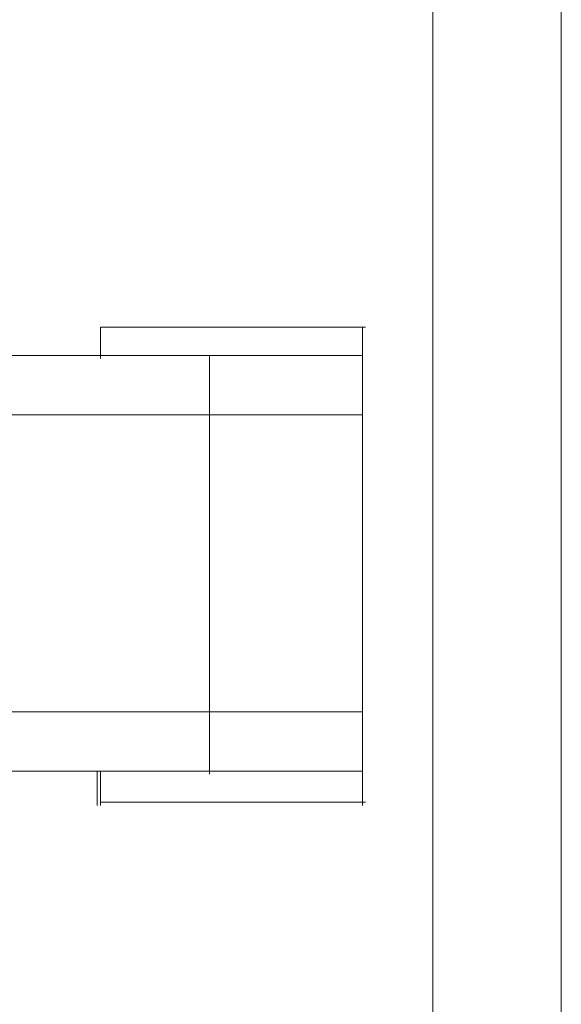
# Model space of a CAD drawing. Header units: millimetres. Extents: x 262469 to 275208, y -32539 to 9411.
# Tile 72 of 256: x 270152 to 270172, y -22495 to -22458. Entities that reach past the tile are written whole.
import ezdxf

# ---------------------------------------------------------------- set-up
doc = ezdxf.new("R2010")
doc.units = ezdxf.units.MM
doc.header["$LTSCALE"] = 100
doc.layers.add('$ mp_ele', color=1, linetype='Continuous', lineweight=35)

msp = doc.modelspace()

# ---------------------------------------------------------------- linework, layer by layer
at = {"layer": '$ mp_ele', "color": 7, "linetype": 'Continuous', "lineweight": 5}
for p, q in [((270172.435, -22396.866), (270172.435, -22569.738)), ((270172.435, -22396.866), (270172.435, -22569.738)), ((270167.633, -22401.668), (270167.633, -22564.936))]:
    msp.add_line(p, q, dxfattribs=at)
at = {"layer": '$ mp_ele', "color": 7, "lineweight": 5, "ltscale": 2}
for points in [[(270155.196, -22469.45), (270165.113, -22469.45)], [(270155.196, -22469.45), (270155.196, -22470.618)], [(270164.997, -22469.45), (270164.997, -22487.329)], [(270061.28, -22470.501), (270164.997, -22470.501)], [(270061.28, -22470.501), (270164.997, -22470.501)], [(270159.28, -22470.501), (270159.28, -22486.16)], [(270061.28, -22472.722), (270164.997, -22472.722)], [(270061.28, -22472.722), (270164.997, -22472.722)], [(270061.28, -22483.823), (270164.997, -22483.823)], [(270061.28, -22483.823), (270164.997, -22483.823)], [(270061.28, -22486.043), (270164.997, -22486.043)], [(270061.28, -22486.043), (270164.997, -22486.043)], [(270155.08, -22486.043), (270155.08, -22487.329)], [(270155.196, -22486.043), (270155.196, -22487.329)], [(270155.196, -22487.212), (270165.113, -22487.212)]]:
    msp.add_lwpolyline(points, dxfattribs=at)

doc.saveas('drawing.dxf')
